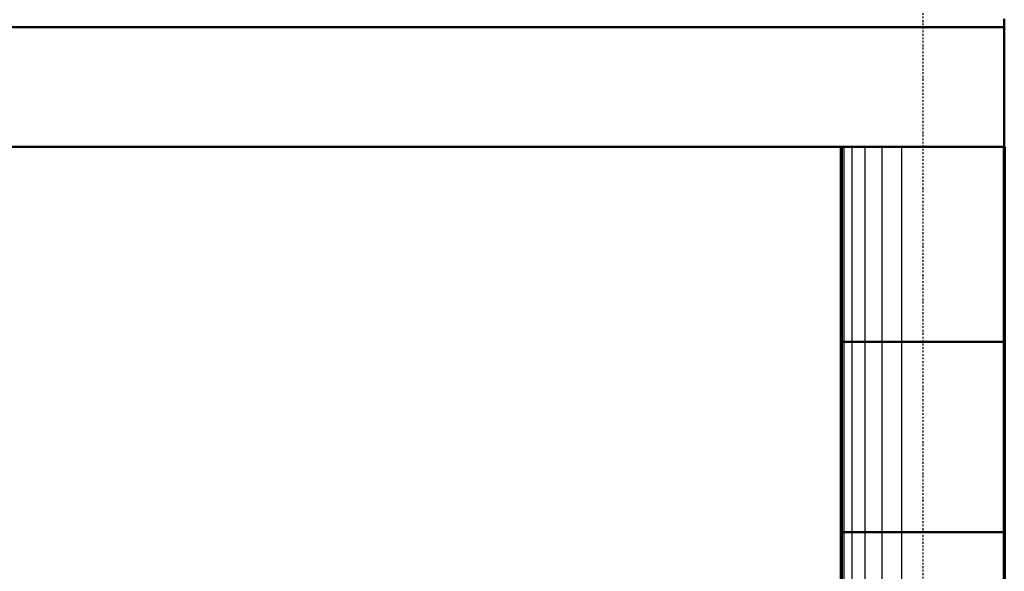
# Model space of a CAD drawing. Header units: millimetres. Extents: x 361 to 67326, y 666 to 56869.
# Tile 105 of 129: x 56340 to 59959, y 14949 to 16979. Entities that reach past the tile are written whole.
import ezdxf

# ---------------------------------------------------------------- set-up
doc = ezdxf.new("R2010")
doc.units = ezdxf.units.MM
doc.linetypes.add('DASHDOT', pattern=[25.4, 12.7, -6.35, 0, -6.35])
doc.layers.add('stramien', color=1, linetype='DASHDOT')
doc.layers.add('vanarris', color=253, linetype='Continuous')

# ---------------------------------------------------------------- blocks, each defined once
blk = doc.blocks.new('*U72')
at = {"layer": 'stramien', "color": 1, "ltscale": 0.5}
blk.add_lwpolyline([(0, 21501.2), (0, -25501.2)], dxfattribs=at)
blk = doc.blocks.new('*U71')
at = {"layer": 'stramien', "color": 0, "linetype": 'ByBlock', "lineweight": -2, "transparency": 16777216}
blk.add_blockref('*U72', (50400, 0), dxfattribs=at)

msp = doc.modelspace()

# ---------------------------------------------------------------- linework, layer by layer
at = {"layer": 'vanarris', "lineweight": 50}
for p, q in [((59958.9, 16981.2), (59958.9, 16511.2)), ((52758.9, 16951.2), (59658.9, 16951.2)), ((59658.9, 16951.2), (59958.9, 16951.2)), ((59958.9, 16511.2), (52758.9, 16511.2)), ((59358.9, 15793.7), (59958.9, 15793.7)), ((59358.9, 15093.7), (59958.9, 15093.7))]:
    msp.add_line(p, q, dxfattribs=at)
at = {"layer": 'vanarris', "lineweight": 70}
for p, q in [((59358.9, 16511.2), (59358.9, 14026.2)), ((59958.9, 16511.2), (59958.9, 14026.2))]:
    msp.add_line(p, q, dxfattribs=at)
at = {"layer": 'vanarris', "lineweight": 25}
for p, q in [((59368.9, 16511.2), (59368.9, 14026.2)), ((59398.9, 16511.2), (59398.9, 14026.2)), ((59446.4, 16511.2), (59446.4, 14026.2)), ((59508.9, 16511.2), (59508.9, 14026.2)), ((59581.4, 16511.2), (59581.4, 14026.2))]:
    msp.add_line(p, q, dxfattribs=at)

# ---------------------------------------------------------------- block references
at = {"layer": 'stramien'}
msp.add_blockref('*U71', (9258.9, 34362.5), dxfattribs=at)

doc.saveas('drawing.dxf')
